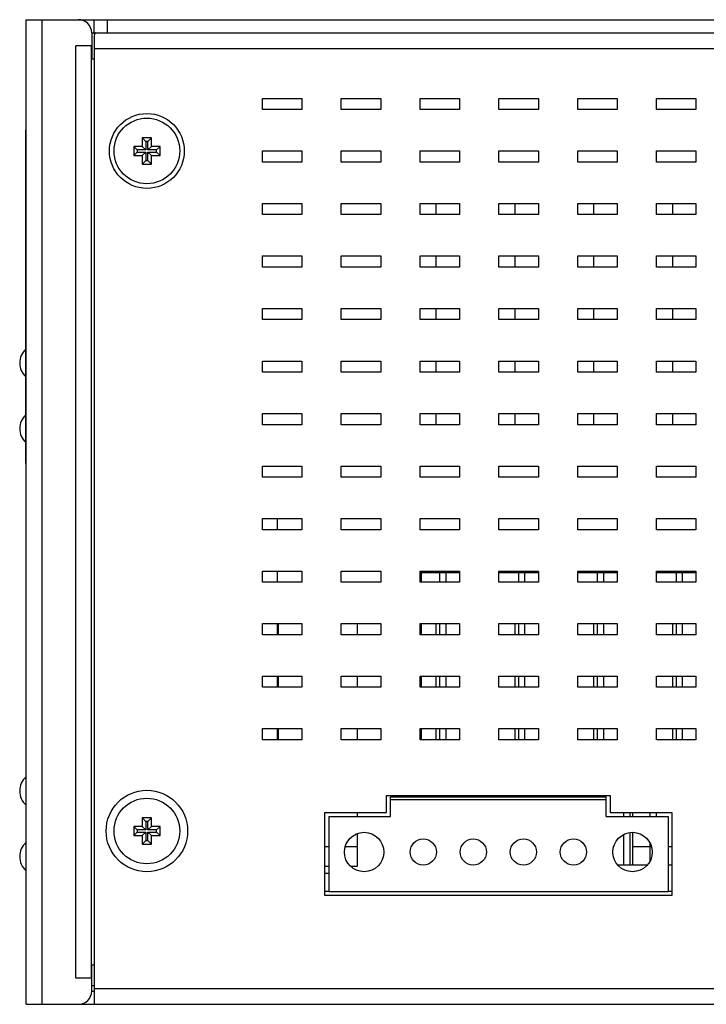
# Model space of a CAD drawing. Extents: x 879 to 1770, y -20 to 610.
# Tile 17 of 21: x 1406 to 1458, y 198 to 273. Entities that reach past the tile are written whole.
import ezdxf

# ---------------------------------------------------------------- set-up
doc = ezdxf.new("R2010")
doc.units = 0
doc.header["$LTSCALE"] = 2
doc.header["$MEASUREMENT"] = 0
for name, color, linetype in [('307234467C_DXF_CONTINUOU72', 7, 'CONTINUOUS'), ('3105460500_DXF_CONTINUOU66', 7, 'CONTINUOUS'), ('3242248500_IDXF_CONTINUO83', 7, 'CONTINUOUS'), ('3461531900_SDXF_CONTINUO87', 7, 'CONTINUOUS'), ('3991137700_CDXF_CONTINUO69', 7, 'CONTINUOUS'), ('BOT-PCBA_DXF_CONTINUOUS_76', 7, 'CONTINUOUS'), ('LA112B-2G-PFDXF_CONTINUO89', 7, 'CONTINUOUS'), ('MSD32_MALE_1DXF_CONTINUO86', 7, 'CONTINUOUS'), ('NET9-175600ADXF_CONTINUO70', 7, 'CONTINUOUS'), ('NET9-175700ADXF_CONTINUO68', 7, 'CONTINUOUS'), ('POWER-PIN-04DXF_CONTINUO84', 7, 'CONTINUOUS')]:
    doc.layers.add(name, color=color, linetype=linetype)

msp = doc.modelspace()

# ---------------------------------------------------------------- linework, layer by layer
at = {"layer": '307234467C_DXF_CONTINUOU72', "color": 7, "linetype": 'Continuous'}
msp.add_line((1406.57, 239.605), (1406.57, 265.005), dxfattribs=at)
at = {"layer": '3105460500_DXF_CONTINUOU66', "color": 7, "linetype": 'Continuous'}
for p, q in [((1415.441, 264.405), (1415.441, 263.755)), ((1415.441, 264.405), (1415.709, 264.137)), ((1416.141, 264.405), (1415.441, 264.405)), ((1415.709, 264.137), (1415.709, 263.487)), ((1415.873, 264.137), (1415.709, 264.137)), ((1416.141, 264.405), (1415.873, 264.137)), ((1415.873, 263.487), (1415.873, 264.137)), ((1416.141, 263.755), (1416.141, 264.405)), ((1414.791, 263.755), (1414.791, 263.055)), ((1414.791, 263.755), (1415.059, 263.487)), ((1415.441, 263.755), (1414.791, 263.755)), ((1414.791, 263.055), (1415.059, 263.323)), ((1415.059, 263.487), (1415.059, 263.323)), ((1415.709, 263.487), (1415.059, 263.487)), ((1415.059, 263.323), (1415.709, 263.323)), ((1415.441, 263.755), (1415.709, 263.487)), ((1415.441, 263.055), (1415.709, 263.323)), ((1415.709, 263.323), (1415.709, 262.673)), ((1416.141, 263.755), (1415.873, 263.487)), ((1416.523, 263.487), (1415.873, 263.487)), ((1415.873, 262.673), (1415.873, 263.323)), ((1416.141, 263.055), (1415.873, 263.323)), ((1415.873, 263.323), (1416.523, 263.323)), ((1416.791, 263.755), (1416.141, 263.755)), ((1416.791, 263.755), (1416.523, 263.487)), ((1416.523, 263.323), (1416.523, 263.487)), ((1416.791, 263.055), (1416.523, 263.323)), ((1416.791, 263.055), (1416.791, 263.755)), ((1414.791, 263.055), (1415.441, 263.055)), ((1415.441, 263.055), (1415.441, 262.405)), ((1415.441, 262.405), (1415.709, 262.673)), ((1415.709, 262.673), (1415.873, 262.673)), ((1416.141, 262.405), (1415.873, 262.673)), ((1416.141, 262.405), (1416.141, 263.055)), ((1416.141, 263.055), (1416.791, 263.055)), ((1415.441, 262.405), (1416.141, 262.405)), ((1415.441, 212.605), (1415.709, 212.337)), ((1415.441, 212.605), (1415.441, 211.955)), ((1416.141, 212.605), (1415.441, 212.605)), ((1415.709, 212.337), (1415.709, 211.687)), ((1415.873, 212.337), (1415.709, 212.337)), ((1416.141, 212.605), (1415.873, 212.337)), ((1415.873, 211.687), (1415.873, 212.337)), ((1416.141, 211.955), (1416.141, 212.605)), ((1414.791, 211.955), (1415.059, 211.687)), ((1414.791, 211.955), (1414.791, 211.255)), ((1415.441, 211.955), (1414.791, 211.955)), ((1414.791, 211.255), (1415.059, 211.523)), ((1415.059, 211.687), (1415.059, 211.523)), ((1415.709, 211.687), (1415.059, 211.687)), ((1415.059, 211.523), (1415.709, 211.523)), ((1415.441, 211.955), (1415.709, 211.687)), ((1415.441, 211.255), (1415.709, 211.523)), ((1415.709, 211.523), (1415.709, 210.873)), ((1416.141, 211.955), (1415.873, 211.687)), ((1416.523, 211.687), (1415.873, 211.687)), ((1416.141, 211.255), (1415.873, 211.523)), ((1415.873, 210.873), (1415.873, 211.523)), ((1415.873, 211.523), (1416.523, 211.523)), ((1416.791, 211.955), (1416.141, 211.955)), ((1416.791, 211.955), (1416.523, 211.687)), ((1416.523, 211.523), (1416.523, 211.687)), ((1416.791, 211.255), (1416.523, 211.523)), ((1416.791, 211.255), (1416.791, 211.955)), ((1414.791, 211.255), (1415.441, 211.255)), ((1415.441, 211.255), (1415.441, 210.605)), ((1415.441, 210.605), (1415.709, 210.873)), ((1415.709, 210.873), (1415.873, 210.873)), ((1416.141, 210.605), (1415.873, 210.873)), ((1416.141, 210.605), (1416.141, 211.255)), ((1416.141, 211.255), (1416.791, 211.255)), ((1415.441, 210.605), (1416.141, 210.605))]:
    msp.add_line(p, q, dxfattribs=at)
for centre in [(1415.791, 263.405), (1415.791, 211.605)]:
    msp.add_circle(centre, 2.5, dxfattribs=at)
at = {"layer": '3242248500_IDXF_CONTINUO83', "color": 3, "linetype": 'Continuous'}
msp.add_line((1411.591, 199.835), (1411.791, 199.835), dxfattribs=at)
at = {"layer": '3461531900_SDXF_CONTINUO87', "color": 7, "linetype": 'Continuous'}
for p, q in [((1425.741, 234.555), (1425.741, 235.405)), ((1425.741, 230.555), (1425.741, 231.405)), ((1425.741, 226.555), (1425.741, 227.405)), ((1425.741, 222.555), (1425.741, 223.405)), ((1425.741, 218.555), (1425.741, 219.405))]:
    msp.add_line(p, q, dxfattribs=at)
at = {"layer": '3991137700_CDXF_CONTINUO69', "color": 3, "linetype": 'Continuous'}
msp.add_line((1410.591, 273.405), (1506.591, 273.405), dxfattribs=at)
at = {"layer": '3991137700_CDXF_CONTINUO69', "color": 7, "linetype": 'Continuous'}
for p, q in [((1411.791, 272.322), (1411.791, 273.405)), ((1412.791, 272.405), (1412.791, 273.405)), ((1411.591, 272.405), (1501.091, 272.405)), ((1437.791, 259.405), (1437.791, 258.555)), ((1443.791, 259.405), (1443.791, 258.555)), ((1449.791, 259.405), (1449.791, 258.555)), ((1455.791, 259.405), (1455.791, 258.555)), ((1437.791, 255.405), (1437.791, 254.555)), ((1443.791, 255.405), (1443.791, 254.555)), ((1449.791, 255.405), (1449.791, 254.555)), ((1455.791, 255.405), (1455.791, 254.555)), ((1437.791, 251.405), (1437.791, 250.555)), ((1443.791, 251.405), (1443.791, 250.555)), ((1449.791, 251.405), (1449.791, 250.555)), ((1455.791, 251.405), (1455.791, 250.555)), ((1437.791, 247.405), (1437.791, 246.555)), ((1443.791, 247.405), (1443.791, 246.555)), ((1449.791, 247.405), (1449.791, 246.555)), ((1455.791, 247.405), (1455.791, 246.555)), ((1437.791, 243.405), (1437.791, 242.555)), ((1443.791, 243.405), (1443.791, 242.555)), ((1449.791, 243.405), (1449.791, 242.555)), ((1455.791, 243.405), (1455.791, 242.555)), ((1425.791, 227.405), (1425.791, 226.555)), ((1431.791, 227.405), (1431.791, 226.555)), ((1437.791, 227.405), (1437.791, 226.555)), ((1443.791, 227.405), (1443.791, 226.555)), ((1449.791, 227.405), (1449.791, 226.555)), ((1455.791, 227.405), (1455.791, 226.555)), ((1425.791, 223.405), (1425.791, 222.555)), ((1431.791, 223.405), (1431.791, 222.555)), ((1437.791, 223.405), (1437.791, 222.555)), ((1443.791, 223.405), (1443.791, 222.555)), ((1449.791, 223.405), (1449.791, 222.555)), ((1455.791, 223.405), (1455.791, 222.555)), ((1425.791, 219.405), (1425.791, 218.555)), ((1431.791, 219.405), (1431.791, 218.555)), ((1437.791, 219.405), (1437.791, 218.555)), ((1443.791, 219.405), (1443.791, 218.555)), ((1449.791, 219.405), (1449.791, 218.555)), ((1455.791, 219.405), (1455.791, 218.555)), ((1434.791, 214.205), (1434.791, 214.305)), ((1437.791, 214.305), (1437.791, 214.205)), ((1440.791, 214.205), (1440.791, 214.305)), ((1443.791, 214.305), (1443.791, 214.205)), ((1446.791, 214.205), (1446.791, 214.305)), ((1449.791, 214.305), (1449.791, 214.205)), ((1431.791, 213.005), (1431.791, 212.705)), ((1452.791, 212.705), (1452.791, 213.005)), ((1431.791, 211.397), (1431.791, 208.905)), ((1452.791, 209.005), (1452.791, 211.496)), ((1429.631, 210.405), (1429.331, 210.405)), ((1431.791, 210.405), (1430.893, 210.405)), ((1454.075, 210.405), (1452.791, 210.405)), ((1455.761, 210.405), (1455.461, 210.405)), ((1429.631, 208.905), (1429.331, 208.905)), ((1431.791, 208.905), (1431.314, 208.905))]:
    msp.add_line(p, q, dxfattribs=at)
at = {"layer": 'BOT-PCBA_DXF_CONTINUOUS_76', "color": 7, "linetype": 'Continuous'}
for p, q in [((1429.631, 207.005), (1429.331, 207.005)), ((1455.761, 207.005), (1455.461, 207.005))]:
    msp.add_line(p, q, dxfattribs=at)
at = {"layer": 'LA112B-2G-PFDXF_CONTINUO89', "color": 7, "linetype": 'Continuous'}
for centre, start, end in [((1407.561, 247.255), 133.24804, 226.75196), ((1407.561, 242.255), 133.24804, 226.75196), ((1407.561, 214.655), 132.62305, 227.37695), ((1407.561, 209.655), 132.62305, 227.37695), ((1407.561, 209.655), 132.62305, 227.37695)]:
    msp.add_arc(centre, 1.45, start, end, dxfattribs=at)
at = {"layer": 'MSD32_MALE_1DXF_CONTINUO86', "color": 7, "linetype": 'Continuous'}
for p, q in [((1436.591, 231.305), (1439.591, 231.305)), ((1436.679, 231.305), (1436.679, 230.555)), ((1438.075, 231.305), (1438.075, 230.555)), ((1438.575, 230.555), (1438.575, 231.305)), ((1442.591, 231.305), (1445.591, 231.305)), ((1444.075, 231.305), (1444.075, 230.555)), ((1444.575, 230.555), (1444.575, 231.305)), ((1448.591, 231.305), (1451.591, 231.305)), ((1450.075, 231.305), (1450.075, 230.555)), ((1450.575, 230.555), (1450.575, 231.305)), ((1454.591, 231.305), (1457.591, 231.305)), ((1456.075, 231.305), (1456.075, 230.555)), ((1456.575, 230.555), (1456.575, 231.305)), ((1436.679, 227.405), (1436.679, 226.555)), ((1438.075, 227.405), (1438.075, 226.555)), ((1438.575, 226.555), (1438.575, 227.405)), ((1444.075, 227.405), (1444.075, 226.555)), ((1444.575, 226.555), (1444.575, 227.405)), ((1450.075, 227.405), (1450.075, 226.555)), ((1450.575, 226.555), (1450.575, 227.405)), ((1456.075, 227.405), (1456.075, 226.555)), ((1456.575, 226.555), (1456.575, 227.405)), ((1436.679, 223.405), (1436.679, 222.555)), ((1438.075, 223.405), (1438.075, 222.555)), ((1438.575, 222.555), (1438.575, 223.405)), ((1444.075, 223.405), (1444.075, 222.555)), ((1444.575, 222.555), (1444.575, 223.405)), ((1450.075, 223.405), (1450.075, 222.555)), ((1450.575, 222.555), (1450.575, 223.405)), ((1456.075, 223.405), (1456.075, 222.555)), ((1456.575, 222.555), (1456.575, 223.405)), ((1436.679, 219.405), (1436.679, 218.555)), ((1438.075, 219.405), (1438.075, 218.555)), ((1438.575, 218.555), (1438.575, 219.405)), ((1444.075, 219.405), (1444.075, 218.555)), ((1444.575, 218.555), (1444.575, 219.405)), ((1450.075, 219.405), (1450.075, 218.555)), ((1450.575, 218.555), (1450.575, 219.405)), ((1456.075, 219.405), (1456.075, 218.555)), ((1456.575, 218.555), (1456.575, 219.405)), ((1435.972, 214.305), (1435.972, 214.205)), ((1436.679, 214.305), (1436.679, 214.205)), ((1438.075, 214.305), (1438.075, 214.205)), ((1438.575, 214.205), (1438.575, 214.305)), ((1440.075, 214.305), (1440.075, 214.205)), ((1440.575, 214.205), (1440.575, 214.305)), ((1442.075, 214.305), (1442.075, 214.205)), ((1442.575, 214.205), (1442.575, 214.305)), ((1444.075, 214.305), (1444.075, 214.205)), ((1444.575, 214.205), (1444.575, 214.305)), ((1446.075, 214.305), (1446.075, 214.205)), ((1446.575, 214.205), (1446.575, 214.305)), ((1448.075, 214.305), (1448.075, 214.205)), ((1448.575, 214.205), (1448.575, 214.305)), ((1450.075, 214.305), (1450.075, 214.205)), ((1450.575, 214.205), (1450.575, 214.305)), ((1452.075, 213.005), (1452.075, 212.705)), ((1452.575, 212.705), (1452.575, 213.005)), ((1454.075, 213.005), (1454.075, 212.705)), ((1454.575, 212.705), (1454.575, 213.005)), ((1452.075, 211.332), (1452.075, 209.005)), ((1452.575, 209.005), (1452.575, 211.49)), ((1454.075, 210.712), (1454.075, 209.297)), ((1453.868, 209.005), (1451.654, 209.005)), ((1455.761, 209.005), (1455.461, 209.005))]:
    msp.add_line(p, q, dxfattribs=at)
at = {"layer": 'NET9-175600ADXF_CONTINUO70', "color": 7, "linetype": 'Continuous'}
for p, q in [((1411.791, 272.179), (1411.791, 198.405)), ((1411.791, 271.205), (1501.091, 271.205)), ((1424.591, 266.555), (1424.591, 267.405)), ((1424.591, 267.405), (1427.591, 267.405)), ((1427.591, 267.405), (1427.591, 266.555)), ((1430.591, 266.555), (1430.591, 267.405)), ((1430.591, 267.405), (1433.591, 267.405)), ((1433.591, 267.405), (1433.591, 266.555)), ((1436.591, 266.555), (1436.591, 267.405)), ((1436.591, 267.405), (1439.591, 267.405)), ((1439.591, 267.405), (1439.591, 266.555)), ((1442.591, 266.555), (1442.591, 267.405)), ((1442.591, 267.405), (1445.591, 267.405)), ((1445.591, 267.405), (1445.591, 266.555)), ((1448.591, 266.555), (1448.591, 267.405)), ((1448.591, 267.405), (1451.591, 267.405)), ((1451.591, 267.405), (1451.591, 266.555)), ((1454.591, 266.555), (1454.591, 267.405)), ((1454.591, 267.405), (1457.591, 267.405)), ((1457.591, 267.405), (1457.591, 266.555)), ((1427.591, 266.555), (1424.591, 266.555)), ((1433.591, 266.555), (1430.591, 266.555)), ((1439.591, 266.555), (1436.591, 266.555)), ((1445.591, 266.555), (1442.591, 266.555)), ((1451.591, 266.555), (1448.591, 266.555)), ((1457.591, 266.555), (1454.591, 266.555)), ((1424.591, 262.555), (1424.591, 263.405)), ((1424.591, 263.405), (1427.591, 263.405)), ((1427.591, 263.405), (1427.591, 262.555)), ((1430.591, 262.555), (1430.591, 263.405)), ((1430.591, 263.405), (1433.591, 263.405)), ((1433.591, 263.405), (1433.591, 262.555)), ((1436.591, 262.555), (1436.591, 263.405)), ((1436.591, 263.405), (1439.591, 263.405)), ((1439.591, 263.405), (1439.591, 262.555)), ((1442.591, 262.555), (1442.591, 263.405)), ((1442.591, 263.405), (1445.591, 263.405)), ((1445.591, 263.405), (1445.591, 262.555)), ((1448.591, 262.555), (1448.591, 263.405)), ((1448.591, 263.405), (1451.591, 263.405)), ((1451.591, 263.405), (1451.591, 262.555)), ((1454.591, 262.555), (1454.591, 263.405)), ((1454.591, 263.405), (1457.591, 263.405)), ((1457.591, 263.405), (1457.591, 262.555)), ((1427.591, 262.555), (1424.591, 262.555)), ((1433.591, 262.555), (1430.591, 262.555)), ((1439.591, 262.555), (1436.591, 262.555)), ((1445.591, 262.555), (1442.591, 262.555)), ((1451.591, 262.555), (1448.591, 262.555)), ((1457.591, 262.555), (1454.591, 262.555)), ((1424.591, 258.555), (1424.591, 259.405)), ((1424.591, 259.405), (1427.591, 259.405)), ((1427.591, 259.405), (1427.591, 258.555)), ((1430.591, 258.555), (1430.591, 259.405)), ((1430.591, 259.405), (1433.591, 259.405)), ((1433.591, 259.405), (1433.591, 258.555)), ((1436.591, 258.555), (1436.591, 259.405)), ((1436.591, 259.405), (1439.591, 259.405)), ((1439.591, 259.405), (1439.591, 258.555)), ((1442.591, 258.555), (1442.591, 259.405)), ((1442.591, 259.405), (1445.591, 259.405)), ((1445.591, 259.405), (1445.591, 258.555)), ((1448.591, 258.555), (1448.591, 259.405)), ((1448.591, 259.405), (1451.591, 259.405)), ((1451.591, 259.405), (1451.591, 258.555)), ((1454.591, 258.555), (1454.591, 259.405)), ((1454.591, 259.405), (1457.591, 259.405)), ((1457.591, 259.405), (1457.591, 258.555)), ((1427.591, 258.555), (1424.591, 258.555)), ((1433.591, 258.555), (1430.591, 258.555)), ((1439.591, 258.555), (1436.591, 258.555)), ((1445.591, 258.555), (1442.591, 258.555)), ((1451.591, 258.555), (1448.591, 258.555)), ((1457.591, 258.555), (1454.591, 258.555)), ((1424.591, 254.555), (1424.591, 255.405)), ((1424.591, 255.405), (1427.591, 255.405)), ((1427.591, 255.405), (1427.591, 254.555)), ((1430.591, 254.555), (1430.591, 255.405)), ((1430.591, 255.405), (1433.591, 255.405)), ((1433.591, 255.405), (1433.591, 254.555)), ((1436.591, 254.555), (1436.591, 255.405)), ((1436.591, 255.405), (1439.591, 255.405)), ((1439.591, 255.405), (1439.591, 254.555)), ((1442.591, 254.555), (1442.591, 255.405)), ((1442.591, 255.405), (1445.591, 255.405)), ((1445.591, 255.405), (1445.591, 254.555)), ((1448.591, 254.555), (1448.591, 255.405)), ((1448.591, 255.405), (1451.591, 255.405)), ((1451.591, 255.405), (1451.591, 254.555)), ((1454.591, 254.555), (1454.591, 255.405)), ((1454.591, 255.405), (1457.591, 255.405)), ((1457.591, 255.405), (1457.591, 254.555)), ((1427.591, 254.555), (1424.591, 254.555)), ((1433.591, 254.555), (1430.591, 254.555)), ((1439.591, 254.555), (1436.591, 254.555)), ((1445.591, 254.555), (1442.591, 254.555)), ((1451.591, 254.555), (1448.591, 254.555)), ((1457.591, 254.555), (1454.591, 254.555)), ((1424.591, 250.555), (1424.591, 251.405)), ((1424.591, 251.405), (1427.591, 251.405)), ((1427.591, 251.405), (1427.591, 250.555)), ((1430.591, 250.555), (1430.591, 251.405)), ((1430.591, 251.405), (1433.591, 251.405)), ((1433.591, 251.405), (1433.591, 250.555)), ((1436.591, 250.555), (1436.591, 251.405)), ((1436.591, 251.405), (1439.591, 251.405)), ((1439.591, 251.405), (1439.591, 250.555)), ((1442.591, 250.555), (1442.591, 251.405)), ((1442.591, 251.405), (1445.591, 251.405)), ((1445.591, 251.405), (1445.591, 250.555)), ((1448.591, 250.555), (1448.591, 251.405)), ((1448.591, 251.405), (1451.591, 251.405)), ((1451.591, 251.405), (1451.591, 250.555)), ((1454.591, 250.555), (1454.591, 251.405)), ((1454.591, 251.405), (1457.591, 251.405)), ((1457.591, 251.405), (1457.591, 250.555)), ((1427.591, 250.555), (1424.591, 250.555)), ((1433.591, 250.555), (1430.591, 250.555)), ((1439.591, 250.555), (1436.591, 250.555)), ((1445.591, 250.555), (1442.591, 250.555)), ((1451.591, 250.555), (1448.591, 250.555)), ((1457.591, 250.555), (1454.591, 250.555)), ((1424.591, 246.555), (1424.591, 247.405)), ((1424.591, 247.405), (1427.591, 247.405)), ((1427.591, 247.405), (1427.591, 246.555)), ((1430.591, 246.555), (1430.591, 247.405)), ((1430.591, 247.405), (1433.591, 247.405)), ((1433.591, 247.405), (1433.591, 246.555)), ((1436.591, 246.555), (1436.591, 247.405)), ((1436.591, 247.405), (1439.591, 247.405)), ((1439.591, 247.405), (1439.591, 246.555)), ((1442.591, 246.555), (1442.591, 247.405)), ((1442.591, 247.405), (1445.591, 247.405)), ((1445.591, 247.405), (1445.591, 246.555)), ((1448.591, 246.555), (1448.591, 247.405)), ((1448.591, 247.405), (1451.591, 247.405)), ((1451.591, 247.405), (1451.591, 246.555)), ((1454.591, 247.405), (1457.591, 247.405)), ((1454.591, 246.555), (1454.591, 247.405)), ((1457.591, 247.405), (1457.591, 246.555)), ((1427.591, 246.555), (1424.591, 246.555)), ((1433.591, 246.555), (1430.591, 246.555)), ((1439.591, 246.555), (1436.591, 246.555)), ((1445.591, 246.555), (1442.591, 246.555)), ((1451.591, 246.555), (1448.591, 246.555)), ((1457.591, 246.555), (1454.591, 246.555)), ((1424.591, 242.555), (1424.591, 243.405)), ((1424.591, 243.405), (1427.591, 243.405)), ((1427.591, 243.405), (1427.591, 242.555)), ((1430.591, 242.555), (1430.591, 243.405)), ((1430.591, 243.405), (1433.591, 243.405)), ((1433.591, 243.405), (1433.591, 242.555)), ((1436.591, 242.555), (1436.591, 243.405)), ((1436.591, 243.405), (1439.591, 243.405)), ((1439.591, 243.405), (1439.591, 242.555)), ((1442.591, 242.555), (1442.591, 243.405)), ((1442.591, 243.405), (1445.591, 243.405)), ((1445.591, 243.405), (1445.591, 242.555)), ((1448.591, 242.555), (1448.591, 243.405)), ((1448.591, 243.405), (1451.591, 243.405)), ((1451.591, 243.405), (1451.591, 242.555)), ((1454.591, 243.405), (1457.591, 243.405)), ((1454.591, 242.555), (1454.591, 243.405)), ((1457.591, 243.405), (1457.591, 242.555)), ((1427.591, 242.555), (1424.591, 242.555)), ((1433.591, 242.555), (1430.591, 242.555)), ((1439.591, 242.555), (1436.591, 242.555)), ((1445.591, 242.555), (1442.591, 242.555)), ((1451.591, 242.555), (1448.591, 242.555)), ((1457.591, 242.555), (1454.591, 242.555)), ((1424.591, 238.555), (1424.591, 239.405)), ((1424.591, 239.405), (1427.591, 239.405)), ((1427.591, 239.405), (1427.591, 238.555)), ((1430.591, 238.555), (1430.591, 239.405)), ((1430.591, 239.405), (1433.591, 239.405)), ((1433.591, 239.405), (1433.591, 238.555)), ((1436.591, 238.555), (1436.591, 239.405)), ((1436.591, 239.405), (1439.591, 239.405)), ((1439.591, 239.405), (1439.591, 238.555)), ((1442.591, 238.555), (1442.591, 239.405)), ((1442.591, 239.405), (1445.591, 239.405)), ((1445.591, 239.405), (1445.591, 238.555)), ((1448.591, 239.405), (1451.591, 239.405)), ((1448.591, 238.555), (1448.591, 239.405)), ((1451.591, 239.405), (1451.591, 238.555)), ((1454.591, 239.405), (1457.591, 239.405)), ((1454.591, 238.555), (1454.591, 239.405)), ((1457.591, 239.405), (1457.591, 238.555)), ((1427.591, 238.555), (1424.591, 238.555)), ((1433.591, 238.555), (1430.591, 238.555)), ((1439.591, 238.555), (1436.591, 238.555)), ((1445.591, 238.555), (1442.591, 238.555)), ((1451.591, 238.555), (1448.591, 238.555)), ((1457.591, 238.555), (1454.591, 238.555)), ((1424.591, 234.555), (1424.591, 235.405)), ((1424.591, 235.405), (1427.591, 235.405)), ((1427.591, 235.405), (1427.591, 234.555)), ((1430.591, 234.555), (1430.591, 235.405)), ((1430.591, 235.405), (1433.591, 235.405)), ((1433.591, 235.405), (1433.591, 234.555)), ((1436.591, 234.555), (1436.591, 235.405)), ((1436.591, 235.405), (1439.591, 235.405)), ((1439.591, 235.405), (1439.591, 234.555)), ((1442.591, 235.405), (1445.591, 235.405)), ((1442.591, 234.555), (1442.591, 235.405)), ((1445.591, 235.405), (1445.591, 234.555)), ((1448.591, 235.405), (1451.591, 235.405)), ((1448.591, 234.555), (1448.591, 235.405)), ((1451.591, 235.405), (1451.591, 234.555)), ((1454.591, 235.405), (1457.591, 235.405)), ((1454.591, 234.555), (1454.591, 235.405)), ((1457.591, 235.405), (1457.591, 234.555)), ((1427.591, 234.555), (1424.591, 234.555)), ((1433.591, 234.555), (1430.591, 234.555)), ((1439.591, 234.555), (1436.591, 234.555)), ((1445.591, 234.555), (1442.591, 234.555)), ((1451.591, 234.555), (1448.591, 234.555)), ((1457.591, 234.555), (1454.591, 234.555)), ((1424.591, 230.555), (1424.591, 231.405)), ((1424.591, 231.405), (1427.591, 231.405)), ((1427.591, 231.405), (1427.591, 230.555)), ((1430.591, 230.555), (1430.591, 231.405)), ((1430.591, 231.405), (1433.591, 231.405)), ((1433.591, 231.405), (1433.591, 230.555)), ((1436.591, 230.555), (1436.591, 231.405)), ((1436.591, 231.405), (1439.591, 231.405)), ((1439.591, 231.405), (1439.591, 230.555)), ((1442.591, 231.405), (1445.591, 231.405)), ((1442.591, 230.555), (1442.591, 231.405)), ((1445.591, 231.405), (1445.591, 230.555)), ((1448.591, 231.405), (1451.591, 231.405)), ((1448.591, 230.555), (1448.591, 231.405)), ((1451.591, 231.405), (1451.591, 230.555)), ((1454.591, 231.405), (1457.591, 231.405)), ((1454.591, 230.555), (1454.591, 231.405)), ((1457.591, 231.405), (1457.591, 230.555)), ((1427.591, 230.555), (1424.591, 230.555)), ((1433.591, 230.555), (1430.591, 230.555)), ((1439.591, 230.555), (1436.591, 230.555)), ((1445.591, 230.555), (1442.591, 230.555)), ((1451.591, 230.555), (1448.591, 230.555)), ((1457.591, 230.555), (1454.591, 230.555)), ((1424.591, 226.555), (1424.591, 227.405)), ((1424.591, 227.405), (1427.591, 227.405)), ((1427.591, 227.405), (1427.591, 226.555)), ((1430.591, 226.555), (1430.591, 227.405)), ((1430.591, 227.405), (1433.591, 227.405)), ((1433.591, 227.405), (1433.591, 226.555)), ((1436.591, 227.405), (1439.591, 227.405)), ((1436.591, 226.555), (1436.591, 227.405)), ((1439.591, 227.405), (1439.591, 226.555)), ((1442.591, 227.405), (1445.591, 227.405)), ((1442.591, 226.555), (1442.591, 227.405)), ((1445.591, 227.405), (1445.591, 226.555)), ((1448.591, 227.405), (1451.591, 227.405)), ((1448.591, 226.555), (1448.591, 227.405)), ((1451.591, 227.405), (1451.591, 226.555)), ((1454.591, 227.405), (1457.591, 227.405)), ((1454.591, 226.555), (1454.591, 227.405)), ((1457.591, 227.405), (1457.591, 226.555)), ((1427.591, 226.555), (1424.591, 226.555)), ((1433.591, 226.555), (1430.591, 226.555)), ((1439.591, 226.555), (1436.591, 226.555)), ((1445.591, 226.555), (1442.591, 226.555)), ((1451.591, 226.555), (1448.591, 226.555)), ((1457.591, 226.555), (1454.591, 226.555)), ((1424.591, 222.555), (1424.591, 223.405)), ((1424.591, 223.405), (1427.591, 223.405)), ((1427.591, 223.405), (1427.591, 222.555)), ((1430.591, 223.405), (1433.591, 223.405)), ((1430.591, 222.555), (1430.591, 223.405)), ((1433.591, 223.405), (1433.591, 222.555)), ((1436.591, 223.405), (1439.591, 223.405)), ((1436.591, 222.555), (1436.591, 223.405)), ((1439.591, 223.405), (1439.591, 222.555)), ((1442.591, 223.405), (1445.591, 223.405)), ((1442.591, 222.555), (1442.591, 223.405)), ((1445.591, 223.405), (1445.591, 222.555)), ((1448.591, 223.405), (1451.591, 223.405)), ((1448.591, 222.555), (1448.591, 223.405)), ((1451.591, 223.405), (1451.591, 222.555)), ((1454.591, 223.405), (1457.591, 223.405)), ((1454.591, 222.555), (1454.591, 223.405)), ((1457.591, 223.405), (1457.591, 222.555)), ((1427.591, 222.555), (1424.591, 222.555)), ((1433.591, 222.555), (1430.591, 222.555)), ((1439.591, 222.555), (1436.591, 222.555)), ((1445.591, 222.555), (1442.591, 222.555)), ((1451.591, 222.555), (1448.591, 222.555)), ((1457.591, 222.555), (1454.591, 222.555)), ((1424.591, 218.555), (1424.591, 219.405)), ((1424.591, 219.405), (1427.591, 219.405)), ((1427.591, 219.405), (1427.591, 218.555)), ((1430.591, 219.405), (1433.591, 219.405)), ((1430.591, 218.555), (1430.591, 219.405)), ((1433.591, 219.405), (1433.591, 218.555)), ((1436.591, 219.405), (1439.591, 219.405)), ((1436.591, 218.555), (1436.591, 219.405)), ((1439.591, 219.405), (1439.591, 218.555)), ((1442.591, 219.405), (1445.591, 219.405)), ((1442.591, 218.555), (1442.591, 219.405)), ((1445.591, 219.405), (1445.591, 218.555)), ((1448.591, 219.405), (1451.591, 219.405)), ((1448.591, 218.555), (1448.591, 219.405)), ((1451.591, 219.405), (1451.591, 218.555)), ((1454.591, 219.405), (1457.591, 219.405)), ((1454.591, 218.555), (1454.591, 219.405)), ((1457.591, 219.405), (1457.591, 218.555)), ((1427.591, 218.555), (1424.591, 218.555)), ((1433.591, 218.555), (1430.591, 218.555)), ((1439.591, 218.555), (1436.591, 218.555)), ((1445.591, 218.555), (1442.591, 218.555)), ((1451.591, 218.555), (1448.591, 218.555)), ((1457.591, 218.555), (1454.591, 218.555)), ((1434.031, 214.305), (1451.061, 214.305)), ((1434.031, 213.005), (1434.031, 214.305)), ((1451.061, 214.305), (1451.061, 213.005)), ((1429.331, 213.005), (1434.031, 213.005)), ((1429.331, 206.705), (1429.331, 213.005)), ((1451.061, 213.005), (1455.761, 213.005)), ((1455.761, 213.005), (1455.761, 206.705)), ((1455.761, 206.705), (1429.331, 206.705)), ((1411.791, 199.605), (1506.591, 199.605)), ((1410.591, 198.405), (1505.591, 198.405))]:
    msp.add_line(p, q, dxfattribs=at)
at = {"layer": 'NET9-175600ADXF_CONTINUO70', "color": 3, "linetype": 'Continuous'}
for p, q in [((1429.331, 208.405), (1429.631, 208.405)), ((1411.591, 199.405), (1411.791, 199.405))]:
    msp.add_line(p, q, dxfattribs=at)
at = {"layer": 'NET9-175600ADXF_CONTINUO70', "color": 7, "linetype": 'Continuous'}
for centre, radius in [((1415.791, 263.405), 2.85), ((1415.791, 211.605), 3.1)]:
    msp.add_circle(centre, radius, dxfattribs=at)
for points, start_tangent, end_tangent in [([(1411.82, 272.349), (1411.791, 272.179)], (-0.572215, -0.820104), (0, -1)), ([(1411.918, 272.405), (1411.82, 272.349)], (-1, 0), (-0.572215, -0.820104))]:
    msp.add_spline(points, degree=3, dxfattribs=dict(at, start_tangent=start_tangent, end_tangent=end_tangent))
at = {"layer": 'NET9-175700ADXF_CONTINUO68', "color": 7, "linetype": 'Continuous'}
for p, q in [((1406.591, 198.405), (1406.591, 273.405)), ((1406.591, 273.405), (1410.591, 273.405)), ((1407.791, 273.405), (1407.791, 198.405)), ((1411.591, 272.405), (1411.591, 270.405)), ((1410.391, 200.405), (1410.391, 271.405)), ((1411.591, 271.405), (1410.391, 271.405)), ((1411.579, 200.404), (1411.579, 271.406)), ((1411.777, 270.405), (1411.591, 270.405)), ((1411.591, 201.405), (1411.777, 201.405)), ((1411.591, 199.405), (1411.591, 201.405)), ((1411.591, 200.405), (1410.391, 200.405)), ((1406.591, 198.405), (1410.591, 198.405))]:
    msp.add_line(p, q, dxfattribs=at)
for centre, start, end in [((1410.591, 272.405), 0, 90), ((1410.591, 199.405), 270, 0)]:
    msp.add_arc(centre, 1, start, end, dxfattribs=at)
at = {"layer": 'POWER-PIN-04DXF_CONTINUO84', "color": 7, "linetype": 'Continuous'}
for p, q in [((1434.331, 214.205), (1450.761, 214.205)), ((1434.331, 212.705), (1434.331, 214.205)), ((1434.331, 214.005), (1450.761, 214.005)), ((1450.761, 212.705), (1450.761, 214.205)), ((1429.631, 212.705), (1434.331, 212.705)), ((1429.631, 212.705), (1429.631, 207.005)), ((1450.761, 212.705), (1455.461, 212.705)), ((1455.461, 212.705), (1455.461, 207.005)), ((1429.631, 207.005), (1455.461, 207.005))]:
    msp.add_line(p, q, dxfattribs=at)
for centre, radius in [((1432.331, 210.005), 1.5), ((1452.761, 210.005), 1.5), ((1436.831, 210.005), 1), ((1440.641, 210.005), 1), ((1444.451, 210.005), 1), ((1448.261, 210.005), 1)]:
    msp.add_circle(centre, radius, dxfattribs=at)

doc.saveas('drawing.dxf')
